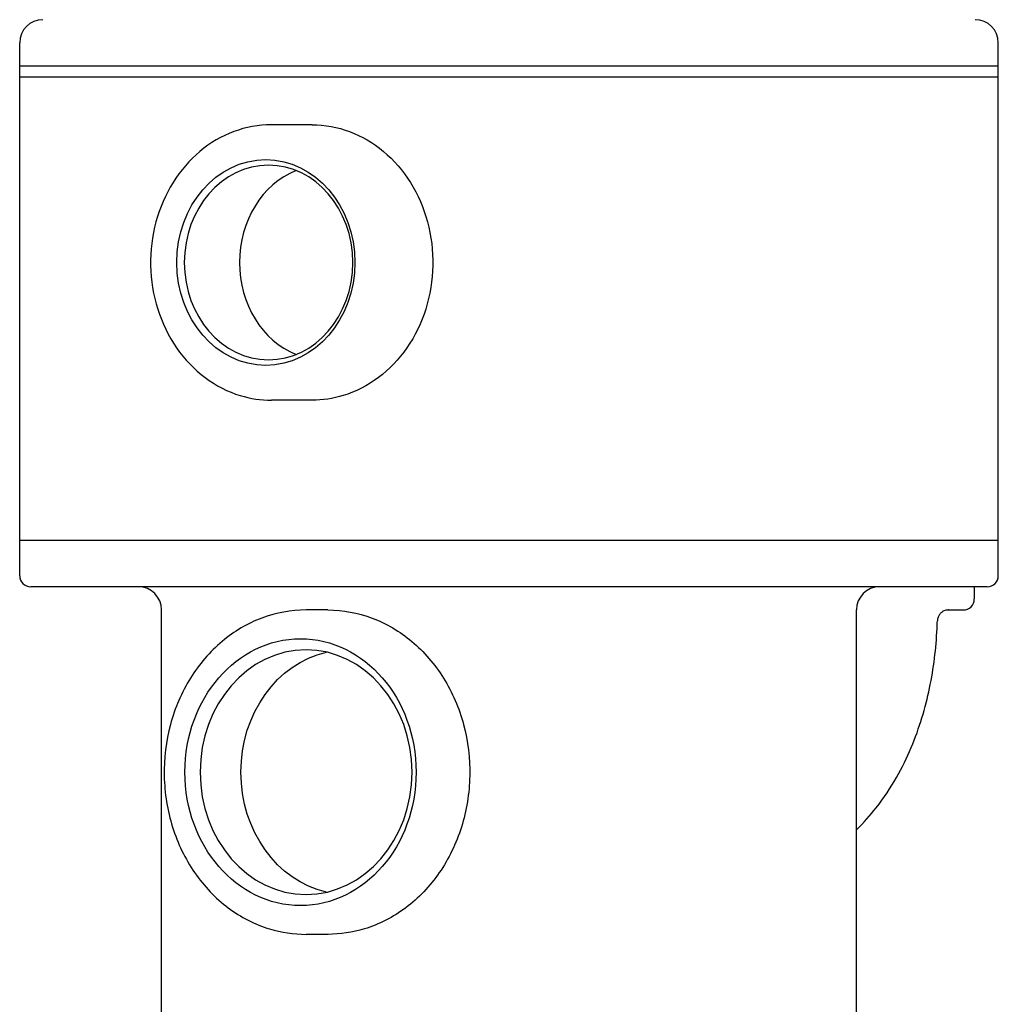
# Model space of a CAD drawing. Header units: inches. Extents: x 1 to 669, y 0 to 417.
# Tile 51 of 256: x 147.68 to 152.97, y 234.74 to 240.06. Entities that reach past the tile are written whole.
import ezdxf

# ---------------------------------------------------------------- set-up
doc = ezdxf.new("R2010")
doc.units = ezdxf.units.IN
doc.header["$LTSCALE"] = 12
doc.header["$MEASUREMENT"] = 0
doc.layers.add('X', color=1, linetype='CONTINUOUS')

msp = doc.modelspace()

# ---------------------------------------------------------------- linework, layer by layer
at = {"layer": 'X'}
for p, q in [((147.6842, 237.05597), (147.6842, 239.93097)), ((152.96528, 237.05597), (152.96528, 239.93097)), ((152.96528, 239.80597), (147.6842, 239.80597)), ((152.96528, 239.74597), (147.6842, 239.74597)), ((149.26224, 239.48897), (149.04224, 239.48897)), ((149.26224, 238.00297), (149.04224, 238.00297)), ((152.96528, 237.24597), (147.6842, 237.24597)), ((152.90528, 236.99597), (147.7442, 236.99597)), ((152.83549, 236.99597), (152.83549, 236.93097)), ((148.44974, 229.90197), (148.44974, 236.87097)), ((149.34725, 236.87097), (149.22974, 236.87097)), ((152.19974, 229.90197), (152.19974, 236.87097)), ((152.68264, 236.87097), (152.77549, 236.87097)), ((149.34723, 235.12097), (149.22974, 235.12097))]:
    msp.add_line(p, q, dxfattribs=at)
for centre, radius, start, end in [((147.8092, 239.93097), 0.125, 90, 180), ((152.84028, 239.93097), 0.125, 0, 90), ((147.7442, 237.05597), 0.06, 180, 270), ((152.90528, 237.05597), 0.06, 270, 0), ((148.32474, 236.87097), 0.125, 360, 90), ((152.32474, 236.87097), 0.125, 90, 180), ((152.77549, 236.93097), 0.06, 270, 0)]:
    msp.add_arc(centre, radius, start, end, dxfattribs=at)
for centre, major_axis, start_param, end_param in [((149.01224, 238.74597), (0, -0.555), -4.712389, 1.5707963), ((149.32474, 238.74597), (0, 0.525), 0.3333021, 2.8082906), ((149.19974, 235.99597), (0, 0.72), -4.712389, 1.5707963)]:
    msp.add_ellipse(centre, major_axis=major_axis, ratio=0.8660254, start_param=start_param, end_param=end_param, dxfattribs=at)
at = {"layer": 'X', "extrusion": (-2.44186e-16, 2.04369e-32, -1)}
msp.add_ellipse((149.02724, 238.74597), major_axis=(0, 0.525), ratio=0.8660254, start_param=-4.712389, end_param=1.5707963, dxfattribs=at)
at = {"layer": 'X', "extrusion": (-1.94239e-16, -5.84461e-32, -1)}
for centre, major_axis, start_param, end_param in [((149.22974, 235.99597), (0, -0.66), -4.712389, 1.5707963), ((149.44974, 235.99597), (0, 0.66), -1.5707963, -0.1936583)]:
    msp.add_ellipse(centre, major_axis=major_axis, ratio=0.8660254, start_param=start_param, end_param=end_param, dxfattribs=at)
at = {"layer": 'X', "extrusion": (-1.99953e-16, -8.89467e-18, -1)}
msp.add_ellipse((149.44974, 235.99597), major_axis=(0, -0.66), ratio=0.8660254, start_param=0.1936583, end_param=1.5707963, dxfattribs=at)
at = {"layer": 'X'}
for points, knots in [([(149.04224, 239.48897), (148.97353, 239.48897), (148.90485, 239.47647), (148.7742, 239.42782), (148.71231, 239.39153), (148.60105, 239.2986), (148.55189, 239.24169), (148.47131, 239.11285), (148.44012, 239.04076), (148.39907, 238.88881), (148.38934, 238.80892), (148.39248, 238.64955), (148.40537, 238.57009), (148.45263, 238.41981), (148.48694, 238.34899), (148.5736, 238.22351), (148.62582, 238.16876), (148.74265, 238.08134), (148.80709, 238.04841), (148.92918, 238.01141), (148.98571, 238.00297), (149.04224, 238.00297)], [4.712389, 4.712389, 4.712389, 4.712389, 5.0243395, 5.0243395, 5.3386167, 5.3386167, 5.6577197, 5.6577197, 5.980795, 5.980795, 6.3058816, 6.3058816, 6.6314786, 6.6314786, 6.9563862, 6.9563862, 7.278996, 7.278996, 7.5973068, 7.5973068, 7.8539816, 7.8539816, 7.8539816, 7.8539816]), ([(149.26224, 239.48897), (149.33095, 239.48897), (149.39963, 239.47647), (149.53029, 239.42782), (149.59217, 239.39153), (149.70343, 239.2986), (149.75259, 239.24169), (149.83317, 239.11285), (149.86436, 239.04076), (149.90541, 238.88881), (149.91514, 238.80892), (149.912, 238.64955), (149.89911, 238.57009), (149.85185, 238.41981), (149.81754, 238.34899), (149.73088, 238.22351), (149.67867, 238.16876), (149.56183, 238.08134), (149.49739, 238.04841), (149.3753, 238.01141), (149.31878, 238.00297), (149.26224, 238.00297)], [4.712389, 4.712389, 4.712389, 4.712389, 5.0243395, 5.0243395, 5.3386167, 5.3386167, 5.6577197, 5.6577197, 5.980795, 5.980795, 6.3058816, 6.3058816, 6.6314786, 6.6314786, 6.9563862, 6.9563862, 7.278996, 7.278996, 7.5973068, 7.5973068, 7.8539816, 7.8539816, 7.8539816, 7.8539816]), ([(149.22974, 236.87097), (149.14885, 236.87097), (149.06798, 236.85621), (148.9142, 236.79872), (148.84136, 236.75585), (148.71054, 236.64612), (148.65276, 236.57898), (148.55818, 236.42707), (148.52161, 236.34214), (148.47356, 236.1632), (148.46222, 236.06916), (148.46606, 235.88163), (148.48128, 235.78817), (148.53688, 235.61143), (148.57721, 235.52815), (148.679, 235.38058), (148.74033, 235.3162), (148.87754, 235.2133), (148.95325, 235.17454), (149.09675, 235.13092), (149.16324, 235.12097), (149.22974, 235.12097)], [4.712389, 4.712389, 4.712389, 4.712389, 5.0254832, 5.0254832, 5.3406021, 5.3406021, 5.6598767, 5.6598767, 5.9825209, 5.9825209, 6.3068502, 6.3068502, 6.6316027, 6.6316027, 6.955776, 6.955776, 7.2780144, 7.2780144, 7.596599, 7.596599, 7.8539816, 7.8539816, 7.8539816, 7.8539816]), ([(149.34725, 236.87098), (149.34726, 236.87098), (149.34746, 236.87098), (149.34767, 236.87098), (149.34787, 236.87098)], [10.2217093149, 10.2217093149, 10.2217093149, 10.2217093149, 10.2217744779, 10.2234448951, 10.2234448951, 10.2234448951, 10.2234448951]), ([(149.34725, 236.87097), (149.42815, 236.87097), (149.50901, 236.85621), (149.6628, 236.79872), (149.73563, 236.75585), (149.86646, 236.64612), (149.92423, 236.57898), (150.01881, 236.42707), (150.05539, 236.34214), (150.10344, 236.1632), (150.11477, 236.06916), (150.11093, 235.88163), (150.09571, 235.78817), (150.04011, 235.61143), (149.99978, 235.52815), (149.89799, 235.38058), (149.83667, 235.3162), (149.69945, 235.2133), (149.62374, 235.17454), (149.48024, 235.13092), (149.41375, 235.12097), (149.34725, 235.12097)], [4.712389, 4.712389, 4.712389, 4.712389, 5.0254832, 5.0254832, 5.3406021, 5.3406021, 5.6598767, 5.6598767, 5.9825209, 5.9825209, 6.3068502, 6.3068502, 6.6316027, 6.6316027, 6.955776, 6.955776, 7.2780144, 7.2780144, 7.596599, 7.596599, 7.8539816, 7.8539816, 7.8539816, 7.8539816]), ([(152.69637, 236.87097), (152.69636, 236.87097), (152.69635, 236.87097), (152.69632, 236.87097), (152.6963, 236.87097), (152.69611, 236.87097), (152.69595, 236.87097), (152.69546, 236.87097), (152.69514, 236.87096), (152.6922, 236.87088), (152.68959, 236.87063), (152.68183, 236.86939), (152.67671, 236.86787), (152.66711, 236.8636), (152.66254, 236.86082), (152.65441, 236.85415), (152.65078, 236.85023), (152.64469, 236.84167), (152.64218, 236.83696), (152.63796, 236.82588), (152.63659, 236.81923), (152.63641, 236.81263)], [0, 0, 0, 0, 0.000030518, 0.000030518, 0.000091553, 0.000091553, 0.000579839, 0.000579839, 0.001556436, 0.001556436, 0.009385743, 0.009385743, 0.025142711, 0.025142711, 0.040913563, 0.040913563, 0.056673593, 0.056673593, 0.072426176, 0.072426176, 0.092235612, 0.092235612, 0.092235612, 0.092235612]), ([(152.19974, 235.68485), (152.23962, 235.72393), (152.27471, 235.7638), (152.3912, 235.91226), (152.44976, 236.02098), (152.54033, 236.23592), (152.57187, 236.34272), (152.61674, 236.55669), (152.62984, 236.66387), (152.63555, 236.78502), (152.63606, 236.79884), (152.63644, 236.81265)], [3.5972622, 3.5972622, 3.5972622, 3.5972622, 3.70895, 3.70895, 4.0121299, 4.0121299, 4.3153098, 4.3153098, 4.6184897, 4.6184897, 4.6574923, 4.6574923, 4.6574923, 4.6574923])]:
    msp.add_open_spline(points, degree=3, knots=knots, dxfattribs=at)
msp.add_open_spline([(149.34799, 235.12096), (149.34774, 235.12096), (149.34749, 235.12096), (149.34723, 235.12096)], degree=3, dxfattribs=at)

doc.saveas('drawing.dxf')
